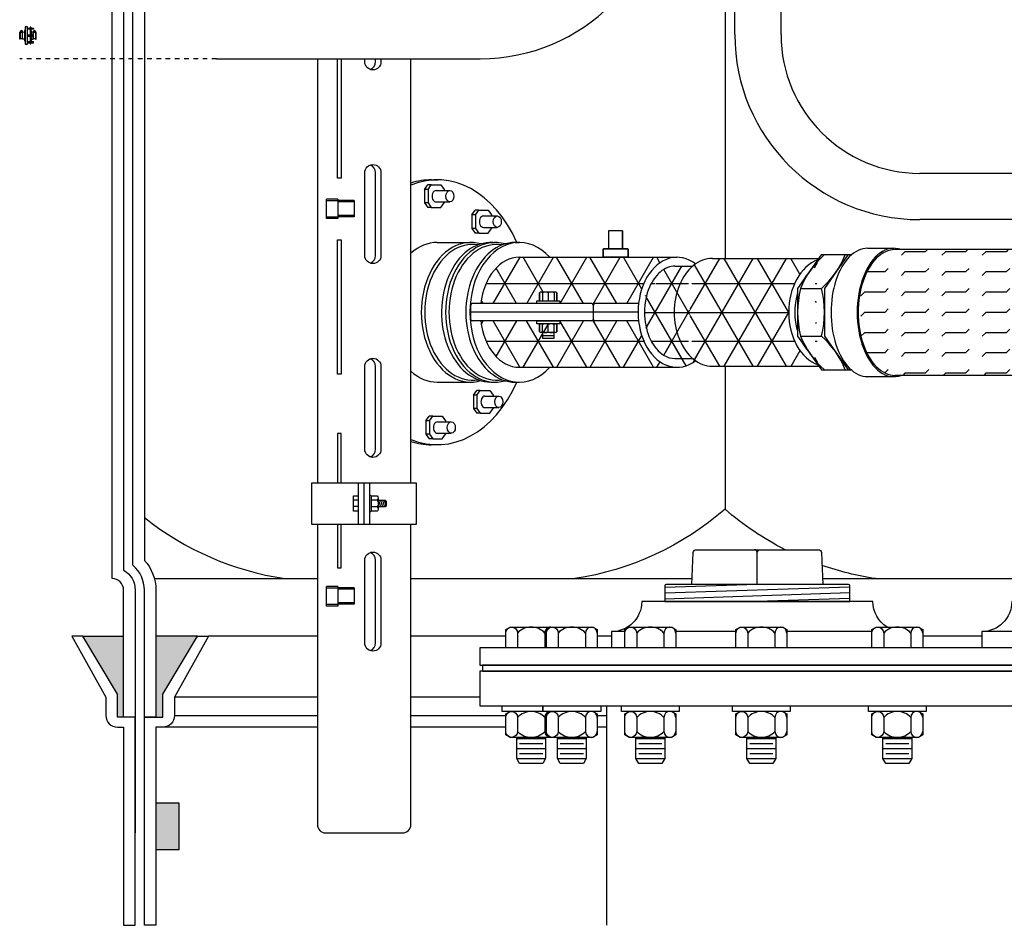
# Model space of a CAD drawing. Extents: x -169 to 2224, y 0 to 2796.
# Tile 52 of 256: x 235 to 256, y 807 to 827. Entities that reach past the tile are written whole.
import ezdxf

# ---------------------------------------------------------------- set-up
doc = ezdxf.new("R2010")
doc.units = 0
doc.header["$MEASUREMENT"] = 0
doc.linetypes.add('HIDDEN5', pattern=[0.05, 0.025, -0.025])
for name, color, linetype in [('BOOT-2frp', 1, 'CONTINUOUS'), ('BOOT-CONDUIT', 1, 'CONTINUOUS'), ('CONDUIT', 2, 'CONTINUOUS'), ('FLEXHOSE-2', 3, 'CONTINUOUS'), ('FLEXHOSE-2-HATCH', 2, 'CONTINUOUS'), ('FRP-2', 2, 'CONTINUOUS'), ('FRP-2-HATCH', 1, 'CONTINUOUS'), ('FRP-CLAMSHELL-FITTING', 2, 'CONTINUOUS'), ('FRP-COLLAR', 1, 'CONTINUOUS'), ('FRP-SUMP', 2, 'CONTINUOUS'), ('GALV-4-PLUG', 4, 'CONTINUOUS'), ('PROBE', 2, 'CONTINUOUS'), ('TANK-BUNG-OPENING-4', 3, 'CONTINUOUS'), ('TANK-MANWAY', 5, 'CONTINUOUS'), ('TANK-MANWAY-BOLT', 7, 'CONTINUOUS')]:
    doc.layers.add(name, color=color, linetype=linetype)

# ---------------------------------------------------------------- blocks, each defined once
blk = doc.blocks.new('A$C46192D44')
at = {"layer": 'BOOT-CONDUIT', "linetype": 'Continuous'}
for p, q in [((-4.13, 0.84), (-4.07, 0.84)), ((-3.57, 0.84), (-3.51, 0.84)), ((-0.68, 0.84), (-0.74, 0.84)), ((-0.12, 0.84), (-0.19, 0.84)), ((-4.07, -0.84), (-4.13, -0.84)), ((-3.51, -0.84), (-3.57, -0.84)), ((-0.74, -0.84), (-0.68, -0.84)), ((-0.19, -0.84), (-0.12, -0.84))]:
    blk.add_line(p, q, dxfattribs=at)
at = {"layer": 'BOOT-CONDUIT', "color": 7}
for p, q in [((-3.53, 1.64), (-3.53, 1.89)), ((-3.53, 0.12), (-3.53, -0.12)), ((-3.47, 1.64), (-3.47, 1.89)), ((-3.47, 0.12), (-3.47, -0.12)), ((-3.41, 1.64), (-3.41, 1.89)), ((-3.41, 0.12), (-3.41, -0.12)), ((-3.35, 1.64), (-3.35, 1.89)), ((-3.35, 0.12), (-3.35, -0.12)), ((-3.28, 1.64), (-3.28, 1.89)), ((-3.28, 0.12), (-3.28, -0.12)), ((-3.22, 1.64), (-3.22, 1.89)), ((-3.22, 0.12), (-3.22, -0.12)), ((-3.16, 1.64), (-3.16, 1.89)), ((-3.16, 0.12), (-3.16, -0.12)), ((-3.1, 1.64), (-3.1, 1.89)), ((-3.1, 0.12), (-3.1, -0.12)), ((-3.03, 1.64), (-3.03, 1.89)), ((-3.03, 0.12), (-3.03, -0.12)), ((-2.88, 1.86), (-2.98, 1.86)), ((-2.98, 1.66), (-2.88, 1.66)), ((-2.98, 0.1), (-2.88, 0.1)), ((-2, 1.89), (-2.7, 1.89)), ((-2.7, 1.64), (-2, 1.64)), ((-2.7, 0.12), (-2, 0.12)), ((-3.53, -1.64), (-3.53, -1.89)), ((-3.47, -1.64), (-3.47, -1.89)), ((-3.41, -1.64), (-3.41, -1.89)), ((-3.35, -1.64), (-3.35, -1.89)), ((-3.28, -1.64), (-3.28, -1.89)), ((-3.22, -1.64), (-3.22, -1.89)), ((-3.16, -1.64), (-3.16, -1.89)), ((-3.1, -1.64), (-3.1, -1.89)), ((-3.03, -1.64), (-3.03, -1.89)), ((-2.88, -0.1), (-2.98, -0.1)), ((-2.98, -1.66), (-2.88, -1.66)), ((-2.88, -1.86), (-2.98, -1.86)), ((-2, -0.12), (-2.7, -0.12)), ((-2.7, -1.64), (-2, -1.64)), ((-2, -1.89), (-2.7, -1.89))]:
    blk.add_line(p, q, dxfattribs=at)
at = {"layer": 'BOOT-CONDUIT', "linetype": 'Continuous'}
for points in [[(-4.13, -0.9), (-4.26, -0.9), (-4.26, 0.9), (-4.13, 0.9), (-4.13, 0.84), (-4.13, -0.84)], [(-2, -2.24), (-2, 2.24), (-1.38, 2.24), (-1.38, -2.24)], [(0, -0.9), (0, 0.9), (-0.12, 0.9), (-0.12, 0.84), (-0.12, -0.84), (-0.12, -0.9)]]:
    blk.add_lwpolyline(points, close=True, dxfattribs=at)
at = {"layer": 'BOOT-CONDUIT', "color": 7}
for points in [[(-3.59, 1.11, 0.351872), (-3.58, 1.1), (-3.56, 1.1, -0.414214), (-3.53, 1.07), (-3.53, 0.88, -0.414214), (-3.56, 0.85), (-4.09, 0.85, -0.414213), (-4.12, 0.88), (-4.12, 1.07, -0.414214), (-4.09, 1.1), (-4.07, 1.1, 0.351882), (-4.05, 1.11)], [(-3.94, 1.06), (-4.06, 1.06, -1), (-3.58, 1.06), (-3.7, 1.06)], [(-0.2, 1.11, 0.351872), (-0.19, 1.1), (-0.17, 1.1, -0.414214), (-0.14, 1.07), (-0.14, 0.88, -0.414214), (-0.17, 0.85), (-0.7, 0.85, -0.414213), (-0.73, 0.88), (-0.73, 1.07, -0.414214), (-0.7, 1.1), (-0.68, 1.1, 0.351882), (-0.67, 1.11)], [(-0.55, 1.06), (-0.67, 1.06, -1), (-0.2, 1.06), (-0.31, 1.06)]]:
    blk.add_lwpolyline(points, format="xyb", dxfattribs=at)
for points in [[(-4.07, 0.85), (-4.07, -0.85), (-3.57, -0.85), (-3.57, 0.85)], [(-2.98, 1.89), (-3.53, 1.89), (-3.56, 1.85), (-3.56, 1.67), (-3.56, 1.67), (-3.53, 1.64), (-2.98, 1.64)], [(-2.98, -0.12), (-3.53, -0.12), (-3.56, -0.09), (-3.56, 0.09), (-3.56, 0.1), (-3.53, 0.12), (-2.98, 0.12)], [(-2.88, 1.51), (-2.97, 1.51), (-2.98, 1.55), (-2.98, 1.98), (-2.97, 2.01), (-2.88, 2.01)], [(-2.88, 0.25), (-2.97, 0.25), (-2.98, 0.21), (-2.98, -0.21), (-2.97, -0.25), (-2.88, -0.25)], [(-0.68, 0.85), (-0.68, -0.85), (-0.19, -0.85), (-0.19, 0.85)], [(-2.98, -1.89), (-3.53, -1.89), (-3.56, -1.85), (-3.56, -1.67), (-3.56, -1.67), (-3.53, -1.64), (-2.98, -1.64)], [(-2.88, -1.51), (-2.97, -1.51), (-2.98, -1.55), (-2.98, -1.98), (-2.97, -2.01), (-2.88, -2.01)]]:
    blk.add_lwpolyline(points, dxfattribs=at)
at = {"layer": 'BOOT-CONDUIT', "linetype": 'Continuous'}
for points in [[(-3.51, 0.12), (-3.51, 0.84), (-3.51, 0.9), (-3, 0.93)], [(-2.88, 1.35), (-3, 1.35), (-3, 0.12)], [(-1.38, 1.35), (-1.25, 1.35), (-1.25, -1.35), (-1.38, -1.35)], [(-1.25, -0.93), (-0.74, -0.9), (-0.74, 0.84), (-0.74, 0.9), (-1.25, 0.93)], [(-3, -0.93), (-3.51, -0.9), (-3.51, -0.12)], [(-3, -0.12), (-3, -1.35), (-2.88, -1.35)]]:
    blk.add_lwpolyline(points, dxfattribs=at)
at = {"layer": 'BOOT-CONDUIT'}
blk.add_lwpolyline([(-2.88, 2.14), (-2.7, 2.14), (-2.7, -2.14), (-2.88, -2.14), (-2.88, 2.14), (-2.88, 2.08)], dxfattribs=at)
at = {"layer": 'BOOT-CONDUIT', "color": 7}
for centre in [(-3.82, 1.06), (-0.43, 1.06)]:
    blk.add_circle(centre, 0.119, dxfattribs=at)
at = {"layer": 'BOOT-CONDUIT', "color": 8}
for centre in [(-3.82, 1.06), (-0.43, 1.06)]:
    blk.add_circle(centre, 0.103, dxfattribs=at)

msp = doc.modelspace()

# ---------------------------------------------------------------- hatches: boundary and pattern name
at = {"layer": 'FLEXHOSE-2-HATCH', "linetype": 'Continuous'}
h = msp.add_hatch(dxfattribs=at)
h.set_pattern_fill('FLEX', color=256, scale=1.75, angle=180, style=0)
h.set_pattern_definition([(180, (258.7651, 820.40306), (1e-13, -0.4375), [0.4375, -0.4375]), (225, (258.3276, 820.40306), (1e-13, -0.4375), [0.109375, -0.399968, 0.109375, -0.618718])])
edge = h.paths.add_edge_path()
edge.add_ellipse((259.55547, 820.40306), major_axis=(0, 1.388), ratio=0.56943366, start_angle=371.528606, end_angle=528.471394, ccw=False)
edge.add_line((259.39751, 821.76306), (253.73667, 821.76306))
edge.add_ellipse((253.73667, 820.40306), major_axis=(0, -1.36), ratio=0.58361635, start_angle=180, end_angle=360)
edge.add_line((253.73667, 819.04306), (259.39751, 819.04306))
at = {"layer": 'FRP-2-HATCH', "linetype": 'Continuous'}
h = msp.add_hatch(dxfattribs=at)
h.set_pattern_fill('NET3', color=256, scale=5, style=0)
h.set_pattern_definition([(0, (251.44005, 820.404), (0, 0.625), []), (60, (251.44005, 820.404), (-0.541266, 0.3125), []), (120, (251.44005, 820.404), (-0.541266, -0.3125), [])])
edge = h.paths.add_edge_path()
edge.add_ellipse((252.26775, 820.40657), major_axis=(0, 1.16667), ratio=0.70945207, start_angle=14.059213, end_angle=166.284952, ccw=False)
edge.add_line((252.06668, 821.53829), (252.09118, 821.57323))
edge.add_line((252.09118, 821.57323), (249.79287, 821.57323))
edge.add_ellipse((249.79287, 820.40657), major_axis=(0, 1.16667), ratio=0.70945207, start_angle=0, end_angle=26.247007)
edge.add_ellipse((249.79287, 820.40657), major_axis=(0, 1.16667), ratio=0.70945207, start_angle=26.247007, end_angle=31.002708)
edge.add_ellipse((249.79287, 820.40657), major_axis=(0, 1.16667), ratio=0.70945207, start_angle=31.002708, end_angle=148.99727)
edge.add_ellipse((249.79287, 820.40657), major_axis=(0, 1.16667), ratio=0.70945207, start_angle=148.99727, end_angle=153.752993)
edge.add_ellipse((249.79287, 820.40657), major_axis=(0, 1.16667), ratio=0.70945207, start_angle=153.752993, end_angle=180)
edge.add_line((249.79287, 819.2399), (252.09503, 819.2399))
edge.add_line((252.09503, 819.2399), (252.07151, 819.27317))
edge = h.paths.add_edge_path()
edge.add_ellipse((249.79287, 820.40657), major_axis=(0, 1.16667), ratio=0.70945207, start_angle=31.002708, end_angle=148.99727, ccw=False)
edge.add_line((249.36655, 821.40657), (248.98205, 821.40657))
edge.add_spline(control_points=[(248.98205, 821.40657), (248.87428, 821.40657), (248.76399, 821.3654), (248.55798, 821.18919), (248.46536, 821.05309), (248.34306, 820.72189), (248.31377, 820.52807), (248.33147, 820.1478), (248.37846, 819.9622), (248.52824, 819.66074), (248.63016, 819.5463), (248.81735, 819.43024), (248.89988, 819.40665), (248.98161, 819.40657)], knot_values=[0, 0, 0, 0, 0.54543794, 0.54543794, 1.09087589, 1.09087589, 1.63631383, 1.63631383, 2.18175177, 2.18175177, 2.72718971, 2.72718971, 3.14085187, 3.14085187, 3.14085187, 3.14085187], degree=3, periodic=0)
edge.add_line((248.98161, 819.40657), (249.36654, 819.40657))
edge = h.paths.add_edge_path()
edge.add_ellipse((249.02609, 820.40657), major_axis=(0, 1.19), ratio=0.70710692, start_angle=360, end_angle=440.934525, ccw=False)
edge.add_line((249.01593, 821.59657), (245.61486, 821.59657))
edge.add_ellipse((245.61559, 820.40657), major_axis=(0, -1.19), ratio=0.70710665, start_angle=180.049956, end_angle=260.934528)
edge.add_line((244.78464, 820.59407), (245.99511, 820.59407))
edge.add_line((245.99511, 820.59407), (245.99511, 820.65657))
edge.add_line((245.99511, 820.65657), (246.05502, 820.65657))
edge.add_line((246.05502, 820.65657), (246.05502, 820.82844))
edge.add_arc((246.08627, 820.80501), 0.03906, 90, 143.130102, ccw=False)
edge.add_line((246.08627, 820.84407), (246.39877, 820.84407))
edge.add_arc((246.39877, 820.80501), 0.03906, 36.869898, 90, ccw=False)
edge.add_line((246.43002, 820.82844), (246.43002, 820.65657))
edge.add_line((246.43002, 820.65657), (246.49252, 820.65657))
edge.add_line((246.49252, 820.65657), (246.49252, 820.59407))
edge.add_line((246.49252, 820.59407), (247.18464, 820.59407))
edge.add_arc((247.18464, 820.56282), 0.03125, 0, 90, ccw=False)
edge.add_arc((247.24714, 820.56282), 0.03125, 90, 180, ccw=False)
edge.add_line((247.24714, 820.59407), (248.19514, 820.59407))
h = msp.add_hatch(dxfattribs=at)
h.set_pattern_fill('NET3', color=256, scale=5, style=0)
h.set_pattern_definition([(0, (251.44005, 820.404), (0, 0.625), []), (60, (251.44005, 820.404), (-0.541266, 0.3125), []), (120, (251.44005, 820.404), (-0.541266, -0.3125), [])])
edge = h.paths.add_edge_path()
edge.add_ellipse((249.02609, 820.40657), major_axis=(0, 1.19), ratio=0.70710692, start_angle=459.065475, end_angle=568.440781, ccw=False)
edge.add_line((248.19514, 820.21907), (247.24714, 820.21907))
edge.add_arc((247.24714, 820.25032), 0.03125, 180, 270, ccw=False)
edge.add_arc((247.18464, 820.25032), 0.03125, -90, 0, ccw=False)
edge.add_line((247.18464, 820.21907), (246.49252, 820.21907))
edge.add_line((246.49252, 820.21907), (246.49252, 820.15657))
edge.add_line((246.49252, 820.15657), (246.30502, 820.15657))
edge.add_arc((246.30502, 820.02376), 0.13281, 90, 118.072487)
edge.add_arc((246.18002, 820.02376), 0.13281, 61.927513, 118.072487)
edge.add_arc((246.08627, 820.11751), 0.03906, 36.869898, 90)
edge.add_line((246.08627, 820.15657), (245.99511, 820.15657))
edge.add_line((245.99511, 820.15657), (245.99511, 820.21907))
edge.add_line((245.99511, 820.21907), (244.78464, 820.21907))
edge.add_ellipse((245.61559, 820.40657), major_axis=(0, -1.19), ratio=0.70710665, start_angle=279.065472, end_angle=360)
edge.add_line((245.61559, 819.21657), (249.02784, 819.21657))
h.paths.add_polyline_path([(246.36752, 819.96907), (246.36752, 819.84407), (246.11752, 819.84407), (246.11752, 819.96907)], flags=16)
at = {"layer": 'FRP-COLLAR'}
msp.add_hatch(color=256, dxfattribs=at).paths.add_polyline_path([(238.26194, 809.79202), (237.76194, 809.79202), (237.76194, 808.79202), (238.26194, 808.79202)])
at = {"layer": 'FRP-SUMP'}
for points in [[(237.06194, 813.39881), (236.17849, 813.39881), (236.92849, 812.14881), (236.92849, 811.64881), (237.06194, 811.64881)], [(238.66194, 813.39881), (237.76194, 813.39881), (237.76194, 811.64881), (237.91194, 811.64881), (237.91194, 812.14881)]]:
    msp.add_hatch(color=256, dxfattribs=at).paths.add_polyline_path(points)

# ---------------------------------------------------------------- linework, layer by layer
at = {"layer": 'BOOT-2frp', "color": 7, "linetype": 'Continuous'}
for p, q in [((243.56701, 823.06214), (243.63823, 823.16283)), ((243.71476, 823.16283), (243.63823, 823.16283)), ((243.64354, 823.06214), (243.71476, 823.16283)), ((243.71476, 823.16283), (243.92045, 823.16283)), ((243.92045, 823.16283), (243.99163, 823.06214)), ((243.56701, 823.06214), (243.56701, 822.77125)), ((243.64354, 823.06214), (243.56701, 823.06214)), ((243.64354, 823.06214), (243.64354, 822.77125)), ((243.81758, 823.04044), (244.1166, 823.04044)), ((243.99163, 823.06214), (243.99163, 823.04044)), ((243.56701, 822.77125), (243.63823, 822.67056)), ((243.64354, 822.77125), (243.56701, 822.77125)), ((243.71476, 822.67056), (243.63823, 822.67056)), ((243.64354, 822.77125), (243.71476, 822.67056)), ((243.71476, 822.67056), (243.92045, 822.67056)), ((243.81758, 822.79294), (244.1166, 822.79294)), ((243.92045, 822.67056), (243.99163, 822.77125)), ((243.99163, 822.79294), (243.99163, 822.77125)), ((244.5908, 822.51238), (244.66202, 822.61307)), ((244.5908, 822.51238), (244.5908, 822.22149)), ((244.66733, 822.51238), (244.5908, 822.51238)), ((244.73855, 822.61307), (244.66202, 822.61307)), ((244.66733, 822.51238), (244.73855, 822.61307)), ((244.66733, 822.51238), (244.66733, 822.22149)), ((244.73855, 822.61307), (244.94424, 822.61307)), ((244.84138, 822.49069), (245.1404, 822.49069)), ((244.94424, 822.61307), (245.01542, 822.51238)), ((245.01542, 822.51238), (245.01542, 822.49069)), ((244.5908, 822.22149), (244.66202, 822.1208)), ((244.66733, 822.22149), (244.5908, 822.22149)), ((244.66733, 822.22149), (244.73855, 822.1208)), ((244.84138, 822.24319), (245.1404, 822.24319)), ((244.94424, 822.1208), (245.01542, 822.22149)), ((245.01542, 822.24319), (245.01542, 822.22149)), ((244.73855, 822.1208), (244.66202, 822.1208)), ((244.73855, 822.1208), (244.94424, 822.1208)), ((244.62357, 818.61572), (244.69479, 818.71641)), ((244.62357, 818.61572), (244.62357, 818.32482)), ((244.7001, 818.61572), (244.62357, 818.61572)), ((244.77133, 818.71641), (244.69479, 818.71641)), ((244.7001, 818.61572), (244.77133, 818.71641)), ((244.7001, 818.61572), (244.7001, 818.32482)), ((244.77133, 818.71641), (244.97702, 818.71641)), ((244.97702, 818.71641), (245.0482, 818.61572)), ((245.0482, 818.61572), (245.0482, 818.59402)), ((244.87415, 818.59402), (245.17317, 818.59402)), ((244.62357, 818.32482), (244.69479, 818.22413)), ((244.7001, 818.32482), (244.62357, 818.32482)), ((244.77133, 818.22413), (244.69479, 818.22413)), ((244.7001, 818.32482), (244.77133, 818.22413)), ((244.77133, 818.22413), (244.97702, 818.22413)), ((244.87415, 818.34652), (245.17317, 818.34652)), ((244.97702, 818.22413), (245.0482, 818.32482)), ((245.0482, 818.34652), (245.0482, 818.32482)), ((243.59642, 818.0584), (243.66764, 818.15909)), ((243.59642, 818.0584), (243.59642, 817.76751)), ((243.67295, 818.0584), (243.59642, 818.0584)), ((243.74417, 818.15909), (243.66764, 818.15909)), ((243.67295, 818.0584), (243.74417, 818.15909)), ((243.67295, 818.0584), (243.67295, 817.76751)), ((243.74417, 818.15909), (243.94986, 818.15909)), ((243.847, 818.0367), (244.14602, 818.0367)), ((243.94986, 818.15909), (244.02104, 818.0584)), ((244.02104, 818.0584), (244.02104, 818.0367)), ((243.59642, 817.76751), (243.66764, 817.66682)), ((243.67295, 817.76751), (243.59642, 817.76751)), ((243.67295, 817.76751), (243.74417, 817.66682)), ((243.847, 817.7892), (244.14602, 817.7892)), ((243.94986, 817.66682), (244.02104, 817.76751)), ((244.02104, 817.7892), (244.02104, 817.76751)), ((243.74417, 817.66682), (243.66764, 817.66682)), ((243.74417, 817.66682), (243.94986, 817.66682))]:
    msp.add_line(p, q, dxfattribs=at)
at = {"layer": 'BOOT-2frp', "linetype": 'Continuous'}
for p, q in [((243.7142, 823.27073), (243.847, 823.27073)), ((243.84356, 821.91688), (244.56554, 821.91688)), ((243.84356, 818.89626), (244.56554, 818.89626)), ((245.52809, 818.89523), (245.61559, 818.89523)), ((243.84012, 817.5424), (243.71075, 817.5424))]:
    msp.add_line(p, q, dxfattribs=at)
for centre, major_axis, ratio, start_param, end_param in [((243.84356, 820.40657), (0.00344, 2.86417), 0.70615026, -1.01483802, 0.28783639), ((243.71419, 820.40657), (0.00344, 2.86417), 0.70615026, 0, 0.22175703), ((244.56554, 820.40657), (0, 1.51031), 0.70710678, -0.20471317, 3.34789485), ((245.09056, 820.40657), (0, 1.51031), 0.70710689, -0.20469982, 3.34629248), ((245.61559, 820.40657), (0, 1.51134), 0.70651957, -0.66424412, 3.80583629), ((243.84356, 820.40657), (0, 1.51031), 0.70710678, 0, 0.56395379), ((245.00306, 820.40657), (0, 1.51031), 0.70710689, -0.0409799, 3.14159265), ((245.52809, 820.40657), (0, -1.51134), 0.70651957, 3.14159265, 6.28318531), ((243.84356, 820.40657), (0, 1.51031), 0.70710678, 2.57763886, 3.14159265), ((243.84356, 820.40657), (0.00344, 2.86417), 0.70615026, 2.8571582, 4.15817817), ((243.71419, 820.40657), (0.00344, 2.86417), 0.70615026, 2.92323756, 3.14328902)]:
    msp.add_ellipse(centre, major_axis=major_axis, ratio=ratio, start_param=start_param, end_param=end_param, dxfattribs=at)
at = {"layer": 'BOOT-2frp', "color": 7, "linetype": 'Continuous'}
for centre, major_axis, ratio, start_param, end_param in [((243.81758, 822.91669), (0, -0.12375), 0.70638848, 3.14159265, 6.28318531), ((244.84138, 822.36694), (0, -0.12375), 0.70638848, 3.14159265, 6.28318531), ((244.60929, 820.40657), (0, 1.46824), 0.70710667, -0.11324487, 3.25483752), ((245.13432, 820.40657), (0, 1.46824), 0.70710667, -0.11149971, 3.25309237), ((244.87415, 818.47027), (0, -0.12375), 0.70638848, 3.14159265, 6.28318531), ((243.847, 817.91295), (0, -0.12375), 0.70638848, 3.14159265, 6.28318531)]:
    msp.add_ellipse(centre, major_axis=major_axis, ratio=ratio, start_param=start_param, end_param=end_param, dxfattribs=at)
for centre in [(244.1166, 822.91669), (245.1404, 822.36694), (245.17317, 818.47027), (244.14602, 817.91295)]:
    msp.add_ellipse(centre, major_axis=(0, 0.12375), ratio=0.70638848, dxfattribs=at)
at = {"layer": 'CONDUIT'}
for p, q in [((250.27411, 826.41173), (250.27411, 829.88978)), ((251.27411, 826.41173), (251.27411, 829.88978)), ((239.07179, 825.89136), (244.77374, 825.89136)), ((262.05773, 823.41173), (254.27411, 823.41173)), ((261.62029, 822.41173), (254.27411, 822.41173))]:
    msp.add_line(p, q, dxfattribs=at)
at = {"layer": 'CONDUIT', "color": 7, "linetype": 'HIDDEN5'}
msp.add_line((239.07179, 825.89136), (234.8163, 825.89136), dxfattribs=at)
at = {"layer": 'CONDUIT'}
for centre, radius, start, end in [((244.77374, 829.89136), 4, 270, 0), ((254.27411, 826.41173), 4, 180, 270), ((254.27411, 826.41173), 3, 180, 270)]:
    msp.add_arc(centre, radius, start, end, dxfattribs=at)
at = {"layer": 'FLEXHOSE-2', "linetype": 'Continuous'}
for p, q in [((253.14576, 821.79106), (253.71123, 821.79106)), ((259.39751, 821.76306), (253.73667, 821.76306)), ((259.39751, 819.04306), (253.73667, 819.04306)), ((253.14576, 819.01505), (253.71123, 819.01505))]:
    msp.add_line(p, q, dxfattribs=at)
at = {"layer": 'FLEXHOSE-2', "color": 7, "linetype": 'Continuous'}
for p, q in [((251.69618, 820.92078), (252.14931, 820.92078)), ((251.69618, 819.89235), (252.14931, 819.89235))]:
    msp.add_line(p, q, dxfattribs=at)
at = {"layer": 'FLEXHOSE-2', "linetype": 'Continuous'}
for points in [[(252.72174, 821.64799), (252.14361, 821.64799), (251.63368, 820.92078), (251.63368, 819.89235), (252.14789, 819.16514), (252.72603, 819.16514)], [(252.79627, 821.64799), (252.72174, 821.64799), (252.21181, 820.92078), (252.21181, 819.89235), (252.72603, 819.16514), (252.78828, 819.16514)]]:
    msp.add_lwpolyline(points, dxfattribs=at)
at = {"layer": 'FLEXHOSE-2', "color": 7, "linetype": 'Continuous'}
for centre, radius, start, end in [((253.49763, 820.19997), 1.94031, 131.730289, 158.19215), ((250.85779, 822.36881), 1.94031, 311.730289, 338.19215), ((253.78027, 820.40657), 2.14659, 166.140032, 193.859968), ((250.06522, 820.40657), 2.14659, 346.140032, 13.859968), ((253.50854, 820.62848), 1.95616, 202.105494, 228.423286), ((250.87534, 818.44611), 1.92734, 21.905113, 48.623666)]:
    msp.add_arc(centre, radius, start, end, dxfattribs=at)
at = {"layer": 'FLEXHOSE-2', "linetype": 'Continuous'}
for centre, major_axis, ratio, start_param, end_param in [((253.71123, 820.40306), (0, 1.388), 0.56943366, -0.20121212, 3.34280478), ((253.14576, 820.40306), (0, -1.388), 0.56943366, 3.14159265, 6.28318531), ((253.73667, 820.40306), (0, -1.36), 0.58361635, 3.14159265, 6.28318531)]:
    msp.add_ellipse(centre, major_axis=major_axis, ratio=ratio, start_param=start_param, end_param=end_param, dxfattribs=at)
at = {"layer": 'FRP-2', "linetype": 'Continuous'}
for p, q in [((248.98205, 821.40657), (249.36655, 821.40657)), ((249.79287, 821.57323), (252.09118, 821.57323)), ((248.98161, 819.40657), (249.36654, 819.40657)), ((249.79287, 819.2399), (252.09503, 819.2399))]:
    msp.add_line(p, q, dxfattribs=at)
for centre, major_axis, start_param, end_param in [((249.79287, 820.40657), (0, -1.16667), 3.14159265, 6.28318531), ((252.26775, 820.40657), (0, 1.16667), 0.24537956, 2.90221992)]:
    msp.add_ellipse(centre, major_axis=major_axis, ratio=0.70945207, start_param=start_param, end_param=end_param, dxfattribs=at)
for points, knots in [([(248.98205, 821.40657), (248.87428, 821.40657), (248.76399, 821.3654), (248.55798, 821.18919), (248.46536, 821.05309), (248.34306, 820.72189), (248.31377, 820.52807), (248.33147, 820.1478), (248.37846, 819.9622), (248.52824, 819.66074), (248.63016, 819.5463), (248.81749, 819.43015), (248.90017, 819.40657), (248.98205, 819.40657)], [0, 0, 0, 0, 0.54543794, 0.54543794, 1.09087589, 1.09087589, 1.63631383, 1.63631383, 2.18175177, 2.18175177, 2.72718971, 2.72718971, 3.14159265, 3.14159265, 3.14159265, 3.14159265]), ([(251.63368, 820.83343), (251.6236, 820.80104), (251.61466, 820.76784), (251.55836, 820.52052), (251.55916, 820.28245), (251.61633, 820.03909), (251.62453, 820.00903), (251.63368, 819.97964)], [1.16037161, 1.16037161, 1.16037161, 1.16037161, 1.26035978, 1.26035978, 1.89053967, 1.89053967, 1.981276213, 1.981276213, 1.981276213, 1.981276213])]:
    msp.add_open_spline(points, degree=3, knots=knots, dxfattribs=at)
for points in [[(251.86055, 821.24433), (251.80974, 821.1894), (251.76326, 821.12315), (251.7232, 821.04845)], [(251.7209, 819.769), (251.76349, 819.68878), (251.81347, 819.61817), (251.86825, 819.56062)]]:
    msp.add_open_spline(points, degree=3, dxfattribs=at)
at = {"layer": 'FRP-2-HATCH', "linetype": 'Continuous'}
for p, q in [((245.00306, 821.91688), (245.09056, 821.91688)), ((245.52809, 821.9179), (245.61559, 821.9179)), ((245.61559, 821.59657), (248.31341, 821.59657)), ((245.00306, 818.89626), (245.09056, 818.89626))]:
    msp.add_line(p, q, dxfattribs=at)
at = {"layer": 'FRP-CLAMSHELL-FITTING', "color": 7}
for p, q in [((247.55017, 821.77745), (247.55042, 822.17226)), ((247.55017, 821.77745), (247.55042, 822.17226)), ((247.55042, 822.17233), (247.8501, 822.17233)), ((246.39877, 820.84407), (246.08627, 820.84407)), ((246.39877, 820.84407), (246.08627, 820.84407)), ((246.11752, 820.82844), (246.11752, 820.65657)), ((246.11752, 820.82844), (246.11752, 820.65657)), ((246.24252, 820.82844), (246.24252, 820.65657)), ((246.24252, 820.82844), (246.24252, 820.65657)), ((246.36752, 820.82844), (246.36752, 820.65657)), ((246.36752, 820.82844), (246.36752, 820.65657)), ((246.05502, 819.98469), (246.05502, 820.14094)), ((246.39877, 820.15657), (246.08627, 820.15657)), ((246.39877, 820.15657), (246.08627, 820.15657)), ((246.11752, 819.98469), (246.11752, 820.14094)), ((246.11752, 819.98469), (246.11752, 820.14094)), ((246.24252, 819.98469), (246.24252, 820.14094)), ((246.24252, 819.98469), (246.24252, 820.14094)), ((246.36752, 819.98469), (246.36752, 820.14094)), ((246.36752, 819.98469), (246.36752, 820.14094)), ((246.39877, 819.96907), (246.08627, 819.96907))]:
    msp.add_line(p, q, dxfattribs=at)
at = {"layer": 'FRP-CLAMSHELL-FITTING', "linetype": 'Continuous'}
for p, q in [((245.61486, 821.59657), (249.02609, 821.59657)), ((244.56424, 820.56282), (244.56424, 820.25032)), ((247.18464, 820.59407), (244.59549, 820.59407)), ((247.21589, 820.56282), (247.21589, 820.25032)), ((248.19514, 820.59407), (247.24714, 820.59407)), ((248.18463, 820.40657), (244.56424, 820.40657)), ((247.18464, 820.21907), (244.59549, 820.21907)), ((248.19514, 820.21907), (247.24714, 820.21907)), ((245.61559, 819.21657), (249.02609, 819.21657))]:
    msp.add_line(p, q, dxfattribs=at)
at = {"layer": 'FRP-CLAMSHELL-FITTING', "color": 7}
for points in [[(247.8501, 822.17155), (247.8501, 821.77745)], [(247.42705, 821.76979), (247.43463, 821.77748), (247.42705, 821.76979), (247.42705, 821.59657), (247.97332, 821.59657), (247.97332, 821.76987), (247.96563, 821.77745), (247.43459, 821.77745), (247.96563, 821.77745), (247.97332, 821.76987), (247.97332, 821.59657), (247.42705, 821.59657)], [(245.99511, 820.59407), (245.99511, 820.65657), (246.49252, 820.65657), (246.49252, 820.59407)], [(245.99511, 820.15657), (245.99511, 820.21907), (246.49252, 820.21907), (246.49252, 820.15657)]]:
    msp.add_lwpolyline(points, close=True, dxfattribs=at)
for points in [[(246.43002, 820.82844), (246.43002, 820.65657), (246.43002, 820.82844, 0.5), (246.36752, 820.82844, 0.25), (246.24252, 820.82844, 0.25), (246.11752, 820.82844, 0.5), (246.05502, 820.82844), (246.05502, 820.65657), (246.05502, 820.82844)], [(246.43002, 820.14094), (246.43002, 819.98469), (246.43002, 820.14094, 0.5), (246.36752, 820.14094, 0.25), (246.24252, 820.14094, 0.25), (246.11752, 820.14094, 0.5), (246.05502, 820.14094), (246.05502, 819.98469, 0.5), (246.11752, 819.98469, 0.25), (246.24252, 819.98469, 0.25), (246.36752, 819.98469, 0.5), (246.43002, 819.98469)]]:
    msp.add_lwpolyline(points, format="xyb", dxfattribs=at)
msp.add_lwpolyline([(246.11752, 819.96907), (246.11752, 819.84407), (246.36752, 819.84407), (246.36752, 819.96907)], dxfattribs=at)
at = {"layer": 'FRP-CLAMSHELL-FITTING', "color": 7, "linetype": 'Continuous'}
msp.add_lwpolyline([(246.11752, 819.90305), (246.36752, 819.90743)], dxfattribs=at)
msp.add_lwpolyline([(246.11752, 819.90305), (246.36752, 819.90743)], dxfattribs=at)
at = {"layer": 'FRP-CLAMSHELL-FITTING', "color": 7}
for centre, radius, start, end in [((246.08627, 820.80501), 0.03906, 36.869898, 143.130102), ((246.18002, 820.71126), 0.13281, 61.927513, 118.072487), ((246.30502, 820.71126), 0.13281, 61.927513, 118.072487), ((246.39877, 820.80501), 0.03906, 36.869898, 143.130102), ((246.08627, 820.11751), 0.03906, 36.869898, 143.130102), ((246.18002, 820.02376), 0.13281, 61.927513, 118.072487), ((246.30502, 820.02376), 0.13281, 61.927513, 118.072487), ((246.39877, 820.11751), 0.03906, 36.869898, 143.130102)]:
    msp.add_arc(centre, radius, start, end, dxfattribs=at)
at = {"layer": 'FRP-CLAMSHELL-FITTING', "linetype": 'Continuous'}
for centre, start, end in [((244.59549, 820.56282), 90, 180), ((247.18464, 820.56282), 0, 90), ((247.24714, 820.56282), 90, 180), ((244.59549, 820.25032), 180, 270), ((247.18464, 820.25032), 270, 0), ((247.24714, 820.25032), 180, 270)]:
    msp.add_arc(centre, 0.03125, start, end, dxfattribs=at)
for centre, ratio, start_param, end_param in [((245.61559, 820.40657), 0.70710665, -0.00087189, 1.41257399), ((249.02609, 820.40657), 0.70710692, -0.49638527, 3.63797792), ((245.61559, 820.40657), 0.70710665, 1.72901866, 3.14159265)]:
    msp.add_ellipse(centre, major_axis=(0, 1.19), ratio=ratio, start_param=start_param, end_param=end_param, dxfattribs=at)
at = {"layer": 'FRP-COLLAR', "color": 7, "linetype": 'Continuous'}
for p, q in [((241.25118, 813.39884), (238.89847, 813.39884)), ((245.32317, 813.39884), (243.2727, 813.39884)), ((247.61274, 813.39884), (247.30152, 813.39884)), ((255.61274, 813.39884), (254.33707, 813.39884)), ((241.25118, 812.08361), (238.16194, 812.08361)), ((244.76194, 812.08361), (243.2727, 812.08361)), ((238.16194, 811.68525), (241.25118, 811.68525)), ((243.2727, 811.68525), (245.32317, 811.68525)), ((247.30152, 811.68525), (247.51194, 811.68525)), ((241.25118, 811.43525), (237.91194, 811.43525)), ((245.32317, 811.43525), (243.2727, 811.43525)), ((247.51194, 811.43525), (247.30152, 811.43525))]:
    msp.add_line(p, q, dxfattribs=at)
at = {"layer": 'FRP-COLLAR'}
for points in [[(237.31194, 807.14884), (237.31194, 811.64884), (237.31194, 809.14884), (237.31194, 811.64884), (237.31194, 809.14884), (237.31194, 811.64884), (237.06194, 811.64884), (236.92849, 811.64884), (236.92849, 812.14884), (236.17849, 813.39884), (235.94196, 813.39884), (236.67849, 812.08361), (236.67849, 811.68525, 0.41421356), (236.92849, 811.43525), (237.06194, 811.43525), (237.06194, 807.14884)], [(237.51194, 807.14884), (237.51194, 811.64884), (237.76194, 811.64884), (237.91194, 811.64884), (237.91194, 812.14884), (238.66194, 813.39884), (238.89847, 813.39884), (238.16194, 812.08361), (238.16194, 811.68525, -0.41421356), (237.91194, 811.43525), (237.76194, 811.43525), (237.76194, 807.14884)]]:
    msp.add_lwpolyline(points, format="xyb", close=True, dxfattribs=at)
msp.add_lwpolyline([(237.76194, 808.79202), (238.26194, 808.79202), (238.26194, 809.79202), (237.76194, 809.79202)], close=True, dxfattribs=at)
at = {"layer": 'FRP-SUMP', "color": 7}
for p, q in [((250.06346, 829.88978), (250.06346, 821.57323)), ((250.06346, 819.2399), (250.06346, 816.14881)), ((237.72846, 814.64881), (241.25118, 814.64881)), ((243.2727, 814.64881), (249.35299, 814.64881)), ((252.1709, 814.64881), (257.35299, 814.64881))]:
    msp.add_line(p, q, dxfattribs=at)
at = {"layer": 'FRP-SUMP'}
for p, q in [((236.17849, 813.39881), (237.06194, 813.39881)), ((238.66194, 813.39881), (237.76194, 813.39881))]:
    msp.add_line(p, q, dxfattribs=at)
msp.add_lwpolyline([(237.51194, 811.64881), (237.51194, 814.39881, 0.22167085), (237.26194, 814.935), (237.26194, 833.3603, 0.22167085), (237.51194, 833.89649), (237.51194, 835.64649), (237.76194, 835.64649), (237.91194, 835.64649), (237.91194, 836.14649), (238.66194, 837.39649), (238.89847, 837.39649), (238.16194, 836.08125), (238.16194, 835.6829, -0.41421356), (237.91194, 835.4329), (237.76194, 835.4329), (237.76194, 833.89649, -0.18776323), (237.51194, 833.25423), (237.51194, 815.04107, -0.18776323), (237.76194, 814.39881), (237.76194, 811.64881), (237.51194, 811.64881)], format="xyb", close=True, dxfattribs=at)
msp.add_lwpolyline([(237.06194, 833.46348), (237.06194, 814.83182, -0.26794919), (237.31194, 814.39881), (237.31194, 811.64881), (237.06194, 811.64881), (237.06194, 814.39881, 0.41421356), (236.81194, 814.64881), (236.81194, 833.64649)], format="xyb", dxfattribs=at)
at = {"layer": 'FRP-SUMP', "color": 7}
for points in [[(251.3604, 815.27256, -0.06171643), (250.06346, 816.14881, -0.14349823), (246.81346, 814.64881)], [(253.31346, 814.64881, -0.04679491), (252.15908, 814.93238, -0.04679491)]]:
    msp.add_lwpolyline(points, format="xyb", dxfattribs=at)
msp.add_arc((241.47923, 820.94431), 6.36447, 231.438905, 261.557052, dxfattribs=at)
at = {"layer": 'GALV-4-PLUG', "color": 7}
for p, q in [((250.76194, 814.52256), (248.76194, 814.45519)), ((252.76194, 814.46534), (248.76194, 814.33061)), ((252.76194, 814.34076), (248.76194, 814.20602)), ((252.76194, 814.21617), (250.76194, 814.14881))]:
    msp.add_line(p, q, dxfattribs=at)
at = {"layer": 'GALV-4-PLUG', "color": 4, "linetype": 'Continuous'}
msp.add_lwpolyline([(249.34773, 814.52256), (249.37648, 815.21266, -0.40206867), (249.43893, 815.27256), (252.08496, 815.27256, -0.40206867), (252.1474, 815.21266), (252.17616, 814.52256)], format="xyb", dxfattribs=at)
at = {"layer": 'GALV-4-PLUG', "color": 7, "linetype": 'Continuous'}
for points in [[(250.76194, 814.52256), (250.76194, 815.21006, 0.41421356), (250.69944, 815.27256)], [(250.76194, 814.52256), (250.76194, 815.21006, -0.41421356), (250.82444, 815.27256)]]:
    msp.add_lwpolyline(points, format="xyb", dxfattribs=at)
at = {"layer": 'GALV-4-PLUG', "color": 4, "linetype": 'Continuous'}
msp.add_lwpolyline([(252.76194, 814.14881), (252.76194, 814.49131, 0.41421356), (252.73069, 814.52256), (248.79319, 814.52256, 0.41421356), (248.76194, 814.49131), (248.76194, 814.14881)], format="xyb", close=True, dxfattribs=at)
at = {"layer": 'PROBE', "color": 7}
for p, q in [((242.50898, 825.82372), (242.50898, 825.89136)), ((242.50898, 821.63414), (242.50898, 823.42549)), ((241.44618, 822.43265), (241.44618, 822.85436)), ((241.69409, 822.85436), (241.44618, 822.85436)), ((241.69409, 822.81966), (241.44618, 822.81966)), ((241.69409, 822.85436), (241.69409, 822.43265)), ((242.04671, 822.82746), (241.69409, 822.82746)), ((242.04671, 822.79829), (241.69409, 822.79829)), ((242.04671, 822.82746), (242.04671, 822.47289)), ((241.69409, 822.46734), (241.44618, 822.46734)), ((242.04671, 822.50206), (241.69409, 822.50206)), ((242.04671, 822.47289), (241.69409, 822.47289)), ((241.69409, 822.43265), (241.44618, 822.43265)), ((242.50898, 817.44457), (242.50898, 819.23591)), ((242.03569, 816.3497), (242.13749, 816.3497)), ((242.54359, 816.34243), (242.41417, 816.34243)), ((242.56846, 816.3897), (242.56846, 816.14972)), ((242.57417, 816.19699), (242.61781, 816.34243)), ((242.61781, 816.19699), (242.66144, 816.34243)), ((242.66144, 816.19699), (242.70507, 816.34243)), ((242.71962, 816.34243), (242.71962, 816.19699)), ((242.13749, 816.20426), (242.03569, 816.20426)), ((242.54359, 816.19699), (242.41417, 816.19699)), ((242.70507, 816.19699), (242.71962, 816.24547)), ((242.50898, 813.25499), (242.50898, 815.04634)), ((241.44618, 814.0535), (241.44618, 814.4752)), ((241.69409, 814.4752), (241.44618, 814.4752)), ((241.69409, 814.44051), (241.44618, 814.44051)), ((241.69409, 814.4752), (241.69409, 814.0535)), ((242.04671, 814.4483), (241.69409, 814.4483)), ((242.04671, 814.41914), (241.69409, 814.41914)), ((242.04671, 814.4483), (242.04671, 814.09373)), ((241.69409, 814.08819), (241.44618, 814.08819)), ((241.69409, 814.0535), (241.44618, 814.0535)), ((242.04671, 814.1229), (241.69409, 814.1229)), ((242.04671, 814.09373), (241.69409, 814.09373))]:
    msp.add_line(p, q, dxfattribs=at)
at = {"layer": 'PROBE'}
for p, q in [((242.13749, 815.82525), (242.13749, 816.71417)), ((242.26194, 815.82525), (242.26194, 816.71417)), ((242.38639, 815.82525), (242.38639, 816.71417))]:
    msp.add_line(p, q, dxfattribs=at)
for points in [[(241.25118, 825.89136), (241.25118, 816.71417)], [(243.2727, 816.71417), (243.2727, 825.89136)]]:
    msp.add_lwpolyline(points, dxfattribs=at)
at = {"layer": 'PROBE', "color": 7}
for points in [[(241.76708, 825.89136), (241.76708, 823.31009), (241.68821, 823.31009), (241.68821, 825.89136)], [(241.76708, 816.71417), (241.76708, 817.78734), (241.68821, 817.78734), (241.68821, 816.71417)], [(242.13749, 816.10245), (242.03569, 816.10245), (242.03569, 816.43697), (242.13749, 816.43697)], [(242.56846, 816.34243), (242.71962, 816.34243), (242.73802, 816.32403), (242.73802, 816.21539), (242.71962, 816.19699), (242.56846, 816.19699)], [(241.68821, 815.82525), (241.68821, 814.88042), (241.76708, 814.88042), (241.76708, 815.82525)]]:
    msp.add_lwpolyline(points, dxfattribs=at)
for points in [[(242.62669, 825.89136), (242.62669, 825.82372, -1), (242.27649, 825.82372), (242.27649, 825.89136)], [(242.62669, 825.89136), (242.62669, 825.82372, -1), (242.27649, 825.82372), (242.27649, 825.89136)], [(242.39274, 825.65881, 0.31702163), (242.50898, 825.82372), (242.50898, 825.89136)], [(242.62669, 822.23004), (242.62669, 821.63414, -1), (242.27649, 821.63414), (242.27649, 822.23553)], [(242.39274, 821.46923, 0.31702163), (242.50898, 821.63414), (242.50898, 822.22454)], [(242.41417, 816.43697), (242.54359, 816.43697, -0.52604367), (242.54359, 816.34243, -0.34192839), (242.54359, 816.19699, -0.52604367), (242.54359, 816.10245), (242.41417, 816.10245)]]:
    msp.add_lwpolyline(points, format="xyb", dxfattribs=at)
for points in [[(242.27649, 821.63414), (242.27649, 823.42549, -1), (242.62669, 823.42549), (242.62669, 821.63414, -1)], [(242.27649, 817.44457), (242.27649, 819.23591, -1), (242.62669, 819.23591), (242.62669, 817.44457, -1)], [(242.38639, 816.43697, -1), (242.41417, 816.43697), (242.41417, 816.10245, -1), (242.38639, 816.10245)], [(242.27649, 813.25499), (242.27649, 815.04634, -1), (242.62669, 815.04634), (242.62669, 813.25499, -1)]]:
    msp.add_lwpolyline(points, format="xyb", close=True, dxfattribs=at)
msp.add_lwpolyline([(241.68821, 821.97692), (241.76708, 821.97692), (241.76708, 819.07), (241.68821, 819.07), (241.68821, 821.97692)], close=True, dxfattribs=at)
at = {"layer": 'PROBE'}
msp.add_lwpolyline([(243.39737, 816.71417), (241.12652, 816.71417), (241.12652, 815.82525), (243.39737, 815.82525)], close=True, dxfattribs=at)
msp.add_lwpolyline([(241.25118, 815.82525), (241.25118, 809.32662, 0.41421356), (241.42897, 809.14884), (243.09492, 809.14884, 0.41421356), (243.2727, 809.32662), (243.2727, 815.82525)], format="xyb", dxfattribs=at)
at = {"layer": 'PROBE', "color": 7}
for centre, start, end in [((242.33388, 823.42549), 0, 70.358966), ((242.33388, 819.23591), 0, 70.358966), ((242.33388, 817.44457), 289.641034, 0), ((242.33388, 815.04634), 0, 70.358966), ((242.33388, 813.25499), 289.641034, 0)]:
    msp.add_arc(centre, 0.1751, start, end, dxfattribs=at)
at = {"layer": 'TANK-BUNG-OPENING-4', "linetype": 'Continuous'}
for p, q in [((247.89836, 813.49964), (247.61274, 813.49964)), ((250.29806, 813.49964), (248.99836, 813.49964)), ((253.23707, 813.49964), (251.39806, 813.49964)), ((256.51512, 813.49964), (255.61274, 813.49964))]:
    msp.add_line(p, q, dxfattribs=at)
for points in [[(253.56624, 813.59884, -0.25818944), (253.26194, 814.14884), (248.26194, 814.14884, -0.41421356), (247.61274, 813.49964), (247.61274, 813.14884)], [(261.91114, 813.14884), (261.91114, 813.49964, -0.41421356), (261.26194, 814.14884), (256.26194, 814.14884, -0.41421356), (255.61274, 813.49964), (255.61274, 813.14884)]]:
    msp.add_lwpolyline(points, format="xyb", dxfattribs=at)
at = {"layer": 'TANK-MANWAY', "linetype": 'Continuous'}
for points in [[(272.76194, 812.77384), (272.76194, 813.14884), (244.76194, 813.14884), (244.76194, 812.77384)], [(272.76194, 811.89884), (272.76194, 812.64884), (244.76194, 812.64884), (244.76194, 811.89884)], [(272.69944, 812.64884), (272.69944, 812.77384), (244.82444, 812.77384), (244.82444, 812.64884)]]:
    msp.add_lwpolyline(points, close=True, dxfattribs=at)
msp.add_lwpolyline([(247.51194, 807.14884), (247.51194, 811.89884)], dxfattribs=at)
at = {"layer": 'TANK-MANWAY-BOLT', "linetype": 'Continuous'}
for p, q in [((245.56067, 811.19011), (246.18567, 811.19011)), ((246.43902, 811.19011), (247.06402, 811.19011)), ((248.13586, 811.19011), (248.76086, 811.19011)), ((250.53556, 811.19011), (251.16056, 811.19011)), ((253.47457, 811.19011), (254.09957, 811.19011)), ((245.56067, 810.9736), (246.18567, 810.9736)), ((245.62317, 811.08185), (246.12317, 811.08185)), ((246.43902, 810.9736), (247.06402, 810.9736)), ((246.50152, 811.08185), (247.00152, 811.08185)), ((248.13586, 810.9736), (248.76086, 810.9736)), ((248.19836, 811.08185), (248.69836, 811.08185)), ((250.53556, 810.9736), (251.16056, 810.9736)), ((250.59806, 811.08185), (251.09806, 811.08185)), ((253.47457, 810.9736), (254.09957, 810.9736)), ((253.53707, 811.08185), (254.03707, 811.08185)), ((245.56067, 810.75709), (246.18567, 810.75709)), ((245.62317, 810.86535), (246.12317, 810.86535)), ((246.43902, 810.75709), (247.06402, 810.75709)), ((246.50152, 810.86535), (247.00152, 810.86535)), ((248.13586, 810.75709), (248.76086, 810.75709)), ((248.19836, 810.86535), (248.69836, 810.86535)), ((250.53556, 810.75709), (251.16056, 810.75709)), ((250.59806, 810.86535), (251.09806, 810.86535)), ((253.47457, 810.75709), (254.09957, 810.75709)), ((253.53707, 810.86535), (254.03707, 810.86535))]:
    msp.add_line(p, q, dxfattribs=at)
for points in [[(246.20152, 813.14884), (245.32317, 813.14884), (245.32317, 813.54469), (245.41697, 813.59884), (246.32938, 813.59884)], [(246.32938, 811.21384), (245.41697, 811.21384), (245.32317, 811.26799), (245.32317, 811.71969), (245.41697, 811.77384)], [(247.20773, 811.77384), (247.30152, 811.71969), (247.30152, 811.26799), (247.20773, 811.21384), (246.29532, 811.21384), (246.20152, 811.26799), (246.20152, 811.71969), (246.29532, 811.77384)], [(248.90457, 811.77384), (248.99836, 811.71969), (248.99836, 811.26799), (248.90457, 811.21384), (247.99216, 811.21384), (247.89836, 811.26799), (247.89836, 811.71969), (247.99216, 811.77384)], [(251.30427, 811.77384), (251.39806, 811.71969), (251.39806, 811.26799), (251.30427, 811.21384), (250.39185, 811.21384), (250.29806, 811.26799), (250.29806, 811.71969), (250.39185, 811.77384)], [(254.24328, 811.77384), (254.33707, 811.71969), (254.33707, 811.26799), (254.24328, 811.21384), (253.33087, 811.21384), (253.23707, 811.26799), (253.23707, 811.71969), (253.33087, 811.77384)], [(246.18567, 811.21384), (246.18567, 810.75709), (246.12317, 810.64884), (245.62317, 810.64884), (245.56067, 810.75709), (245.56067, 811.21384)], [(247.06402, 811.21384), (247.06402, 810.75709), (247.00152, 810.64884), (246.50152, 810.64884), (246.43902, 810.75709), (246.43902, 811.21384)], [(248.76086, 811.21384), (248.76086, 810.75709), (248.69836, 810.64884), (248.19836, 810.64884), (248.13586, 810.75709), (248.13586, 811.21384)], [(251.16056, 811.21384), (251.16056, 810.75709), (251.09806, 810.64884), (250.59806, 810.64884), (250.53556, 810.75709), (250.53556, 811.21384)], [(254.09957, 811.21384), (254.09957, 810.75709), (254.03707, 810.64884), (253.53707, 810.64884), (253.47457, 810.75709), (253.47457, 811.21384)]]:
    msp.add_lwpolyline(points, dxfattribs=at)
for points in [[(245.32317, 813.47072, -1), (245.57942, 813.47072), (245.57942, 813.14884)], [(246.29532, 813.59884, 0.41482767), (246.16692, 813.47072), (246.16692, 813.14884)], [(246.20152, 813.47072, -1), (246.45777, 813.47072), (246.45777, 813.14884)], [(247.30152, 813.47072, 1), (247.04527, 813.47072), (247.04527, 813.14884)], [(247.89836, 813.47072, -1), (248.15461, 813.47072), (248.15461, 813.14884)], [(248.99836, 813.47072, 1), (248.74211, 813.47072), (248.74211, 813.14884)], [(250.29806, 813.47072, -1), (250.55431, 813.47072), (250.55431, 813.14884)], [(251.39806, 813.47072, 1), (251.14181, 813.47072), (251.14181, 813.14884)], [(253.23707, 813.47072, -1), (253.49332, 813.47072), (253.49332, 813.14884)], [(254.33707, 813.47072, 1), (254.08082, 813.47072), (254.08082, 813.14884)], [(245.32317, 811.64572, -1), (245.57943, 811.64572), (245.57943, 811.34197, -1), (245.32317, 811.34197)], [(246.29532, 811.77384, 0.41482858), (246.16692, 811.64572), (246.16692, 811.34197, 0.41482819), (246.29532, 811.21384, 0.41482819)], [(246.20152, 811.64572, -1), (246.45777, 811.64572), (246.45777, 811.34197, -1), (246.20152, 811.34197)], [(247.30152, 811.64572, 1), (247.04527, 811.64572), (247.04527, 811.34197, 1), (247.30152, 811.34197)], [(247.89836, 811.64572, -1), (248.15461, 811.64572), (248.15461, 811.34197, -1), (247.89836, 811.34197)], [(248.99836, 811.64572, 1), (248.74211, 811.64572), (248.74211, 811.34197, 1), (248.99836, 811.34197)], [(250.29806, 811.64572, -1), (250.55431, 811.64572), (250.55431, 811.34197, -1), (250.29806, 811.34197)], [(251.39806, 811.64572, 1), (251.14181, 811.64572), (251.14181, 811.34197, 1), (251.39806, 811.34197)], [(253.23707, 811.64572, -1), (253.49332, 811.64572), (253.49332, 811.34197, -1), (253.23707, 811.34197)], [(254.33707, 811.64572, 1), (254.08082, 811.64572), (254.08082, 811.34197, 1), (254.33707, 811.34197)]]:
    msp.add_lwpolyline(points, format="xyb", dxfattribs=at)
for points in [[(247.30152, 813.54469), (247.30152, 813.14884), (246.20152, 813.14884), (246.20152, 813.54469), (246.29532, 813.59884), (247.20773, 813.59884)], [(248.99836, 813.54469), (248.99836, 813.14884), (247.89836, 813.14884), (247.89836, 813.54469), (247.99216, 813.59884), (248.90457, 813.59884)], [(251.39806, 813.54469), (251.39806, 813.14884), (250.29806, 813.14884), (250.29806, 813.54469), (250.39185, 813.59884), (251.30427, 813.59884)], [(254.33707, 813.54469), (254.33707, 813.14884), (253.23707, 813.14884), (253.23707, 813.54469), (253.33087, 813.59884), (254.24328, 813.59884)], [(246.12652, 811.89884), (246.12652, 811.77384), (245.24817, 811.77384), (245.24817, 811.89884)], [(247.37652, 811.89884), (247.37652, 811.77384), (246.12652, 811.77384), (246.12652, 811.89884)], [(249.07336, 811.89884), (249.07336, 811.77384), (247.82336, 811.77384), (247.82336, 811.89884)], [(251.47306, 811.89884), (251.47306, 811.77384), (250.22306, 811.77384), (250.22306, 811.89884)], [(254.41207, 811.89884), (254.41207, 811.77384), (253.16207, 811.77384), (253.16207, 811.89884)]]:
    msp.add_lwpolyline(points, close=True, dxfattribs=at)
for centre, start, end in [((245.87317, 813.19804), 42.86912, 137.130877), ((246.75152, 813.19804), 42.86912, 137.130877), ((248.44836, 813.19804), 42.86912, 137.130877), ((250.84806, 813.19804), 42.86912, 137.130877), ((253.78707, 813.19804), 42.86912, 137.130877), ((245.87317, 811.37304), 42.86912, 137.130877), ((246.75152, 811.37304), 42.86912, 137.130877), ((248.44836, 811.37304), 42.86912, 137.130877), ((250.84806, 811.37304), 42.86912, 137.130877), ((253.78707, 811.37304), 42.86912, 137.130877), ((245.87317, 811.61464), 222.86912, 317.13088), ((246.75152, 811.61464), 222.86912, 317.13088), ((248.44836, 811.61464), 222.86912, 317.13088), ((250.84806, 811.61464), 222.86912, 317.13088), ((253.78707, 811.61464), 222.86912, 317.13088)]:
    msp.add_arc(centre, 0.4008, start, end, dxfattribs=at)

# ---------------------------------------------------------------- block references
at = {"layer": 'BOOT-CONDUIT', "xscale": -0.08333333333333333, "yscale": 0.08333333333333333, "zscale": 0.08333333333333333}
msp.add_blockref('A$C46192D44', (234.8163, 826.39136), dxfattribs=at)

doc.saveas('drawing.dxf')
